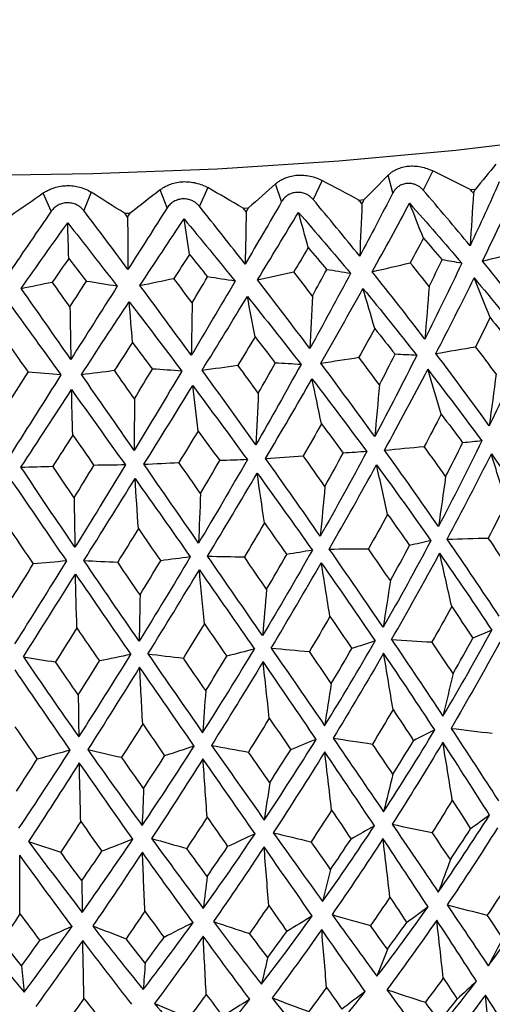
# Model space of a CAD drawing. Header units: millimetres. Extents: x -184 to 64, y -8 to 340.
# Tile 9 of 13: x -4 to 6, y 129 to 149. Entities that reach past the tile are written whole.
import ezdxf

# ---------------------------------------------------------------- set-up
doc = ezdxf.new("R2010")
doc.units = ezdxf.units.MM

msp = doc.modelspace()

# ---------------------------------------------------------------- linework, layer by layer
at = {"color": 7, "linetype": 'Continuous', "lineweight": 25}
for p, q in [((3.991, 145.856), (3.892, 146.226)), ((4.828, 146.315), (4.623, 145.916)), ((0.136, 145.967), (-0.04, 145.578)), ((1.673, 145.675), (1.549, 146.047)), ((2.521, 146.114), (2.329, 145.721)), ((5.606, 145.926), (5.713, 145.938)), ((-3.128, 145.474), (-3.297, 145.851)), ((-2.294, 145.873), (-2.451, 145.489)), ((-0.711, 145.547), (-0.859, 145.922)), ((0.869, 145.542), (0.985, 145.549)), ((3.282, 145.708), (3.394, 145.717)), ((-1.598, 145.432), (-1.48, 145.436))]:
    msp.add_line(p, q, dxfattribs=at)
at = {"color": 7, "linetype": 'Continuous', "lineweight": 25, "flags": 128}
msp.add_lwpolyline([(16.881, 149.555), (16.018, 149.062), (14.853, 148.587), (13.406, 148.138), (11.699, 147.723), (9.759, 147.348), (7.617, 147.019), (5.307, 146.741), (2.864, 146.519), (0.328, 146.355), (-2.262, 146.253), (-4.864, 146.214), (-7.438, 146.239), (-9.943, 146.327), (-12.339, 146.477), (-14.59, 146.687), (-16.658, 146.953), (-18.512, 147.271), (-20.123, 147.636), (-21.465, 148.043), (-22.516, 148.485), (-23.261, 148.954), (-23.613, 149.324)], dxfattribs=at)
at = {"color": 7, "linetype": 'Continuous', "lineweight": 25}
for points, knots in [([(3.892, 146.226), (3.91, 146.243), (3.945, 146.277), (4.009, 146.319), (4.09, 146.361), (4.191, 146.397), (4.314, 146.418), (4.443, 146.421), (4.575, 146.403), (4.706, 146.37), (4.788, 146.333), (4.828, 146.315)], [0, 0, 0, 0, 0.081752, 0.164931, 0.250654, 0.376507, 0.500448, 0.624254, 0.749972, 0.877224, 1, 1, 1, 1]), ([(1.549, 146.047), (1.569, 146.063), (1.609, 146.096), (1.678, 146.137), (1.766, 146.177), (1.874, 146.211), (2.003, 146.23), (2.135, 146.229), (2.269, 146.209), (2.401, 146.172), (2.482, 146.134), (2.521, 146.114)], [0, 0, 0, 0, 0.081752, 0.164931, 0.250654, 0.376507, 0.500448, 0.624254, 0.749972, 0.877224, 1, 1, 1, 1]), ([(-3.297, 145.851), (-3.274, 145.866), (-3.227, 145.897), (-3.148, 145.935), (-3.051, 145.971), (-2.934, 146), (-2.799, 146.012), (-2.664, 146.006), (-2.532, 145.979), (-2.405, 145.937), (-2.331, 145.894), (-2.294, 145.873)], [0, 0, 0, 0, 0.081752, 0.164931, 0.250654, 0.376507, 0.500448, 0.624254, 0.749972, 0.877224, 1, 1, 1, 1]), ([(-0.859, 145.922), (-0.837, 145.937), (-0.793, 145.969), (-0.718, 146.009), (-0.625, 146.047), (-0.512, 146.078), (-0.379, 146.094), (-0.245, 146.09), (-0.111, 146.066), (0.019, 146.027), (0.098, 145.987), (0.136, 145.967)], [0, 0, 0, 0, 0.081752, 0.164931, 0.250654, 0.376507, 0.500448, 0.624254, 0.749972, 0.877224, 1, 1, 1, 1]), ([(4.623, 145.916), (4.608, 145.932), (4.578, 145.963), (4.526, 146.001), (4.459, 146.034), (4.378, 146.056), (4.285, 146.059), (4.194, 146.039), (4.112, 145.997), (4.04, 145.937), (4.007, 145.883), (3.991, 145.856)], [0, 0, 0, 0, 0.0831956, 0.1658512, 0.2502114, 0.3747786, 0.4998885, 0.625105, 0.7498817, 0.8755772, 1, 1, 1, 1]), ([(-0.04, 145.578), (-0.054, 145.594), (-0.083, 145.627), (-0.136, 145.666), (-0.203, 145.703), (-0.287, 145.729), (-0.385, 145.736), (-0.482, 145.72), (-0.573, 145.682), (-0.653, 145.626), (-0.692, 145.573), (-0.711, 145.547)], [0, 0, 0, 0, 0.083196, 0.165851, 0.250211, 0.374779, 0.499889, 0.625105, 0.749882, 0.875577, 1, 1, 1, 1]), ([(2.329, 145.721), (2.314, 145.737), (2.285, 145.769), (2.232, 145.807), (2.165, 145.842), (2.081, 145.867), (1.985, 145.871), (1.89, 145.854), (1.804, 145.813), (1.727, 145.755), (1.691, 145.702), (1.673, 145.675)], [0, 0, 0, 0, 0.083196, 0.165851, 0.250211, 0.374779, 0.499889, 0.625105, 0.749882, 0.875577, 1, 1, 1, 1]), ([(-2.451, 145.489), (-2.465, 145.505), (-2.492, 145.539), (-2.544, 145.58), (-2.611, 145.617), (-2.694, 145.646), (-2.793, 145.655), (-2.891, 145.642), (-2.984, 145.605), (-3.067, 145.551), (-3.108, 145.499), (-3.128, 145.474)], [0, 0, 0, 0, 0.0831956, 0.1658512, 0.2502114, 0.3747786, 0.4998885, 0.625105, 0.7498817, 0.8755772, 1, 1, 1, 1]), ([(-23.463, 130.208), (-23.487, 130.158), (-23.623, 129.874), (-23.678, 129.209), (-23.527, 128.359), (-23.13, 127.625), (-22.593, 127.032), (-21.885, 126.507), (-20.915, 126.007), (-19.627, 125.539), (-18.045, 125.125), (-16.289, 124.782), (-14.385, 124.502), (-12.34, 124.279), (-10.174, 124.113), (-7.909, 124.003), (-5.576, 123.95), (-3.203, 123.955), (-0.824, 124.015), (1.529, 124.132), (3.825, 124.303), (6.033, 124.527), (8.124, 124.801), (10.072, 125.123), (11.856, 125.492), (13.462, 125.909), (14.885, 126.383), (16.082, 126.916), (16.992, 127.492), (17.662, 128.132), (18.12, 128.835), (18.375, 129.675), (18.353, 130.582), (18.127, 131.097), (18.019, 131.344)], [0, 0, 0, 0, 0.004492, 0.025495, 0.047657, 0.069106, 0.091759, 0.118214, 0.15172, 0.192497, 0.232062, 0.269782, 0.306555, 0.342819, 0.37879, 0.414585, 0.450274, 0.485904, 0.521511, 0.557123, 0.592763, 0.628465, 0.664272, 0.700247, 0.736489, 0.773167, 0.810597, 0.84943, 0.885786, 0.911863, 0.934588, 0.955854, 0.978899, 1, 1, 1, 1])]:
    msp.add_open_spline(points, degree=3, knots=knots, dxfattribs=at)
for points in [[(6.138, 146.456), (5.998, 146.284), (5.857, 146.111), (5.713, 145.938)], [(3.892, 146.226), (3.728, 146.057), (3.562, 145.887), (3.394, 145.717)], [(5.606, 145.926), (5.346, 146.056), (5.087, 146.186), (4.828, 146.315)], [(0.869, 145.542), (0.624, 145.684), (0.38, 145.825), (0.136, 145.967)], [(1.549, 146.047), (1.363, 145.882), (1.175, 145.715), (0.985, 145.549)], [(3.282, 145.708), (3.028, 145.844), (2.775, 145.979), (2.521, 146.114)], [(6.21, 146.088), (6.012, 145.646), (5.809, 145.202), (5.6, 144.755)], [(5.672, 145.849), (5.685, 145.879), (5.699, 145.908), (5.713, 145.938)], [(-3.297, 145.851), (-3.52, 145.694), (-3.743, 145.537), (-3.968, 145.38)], [(-1.598, 145.432), (-1.831, 145.579), (-2.063, 145.726), (-2.294, 145.873)], [(-0.859, 145.922), (-1.064, 145.76), (-1.272, 145.598), (-1.48, 145.436)], [(3.991, 145.856), (3.765, 145.419), (3.535, 144.98), (3.301, 144.538)], [(5.6, 144.755), (5.28, 145.145), (4.954, 145.532), (4.623, 145.916)], [(5.672, 145.849), (5.649, 145.483), (5.626, 145.118), (5.6, 144.755)], [(5.672, 145.849), (5.65, 145.875), (5.628, 145.9), (5.606, 145.926)], [(5.86, 144.437), (6.097, 144.921), (6.327, 145.402), (6.551, 145.88)], [(-0.711, 145.547), (-0.983, 145.121), (-1.255, 144.693), (-1.529, 144.262)], [(0.914, 144.373), (0.599, 144.776), (0.281, 145.178), (-0.04, 145.578)], [(0.934, 145.462), (0.912, 145.489), (0.891, 145.516), (0.869, 145.542)], [(1.673, 145.675), (1.422, 145.243), (1.169, 144.809), (0.914, 144.373)], [(0.934, 145.462), (0.951, 145.491), (0.968, 145.52), (0.985, 145.549)], [(3.301, 144.538), (2.982, 144.934), (2.658, 145.329), (2.329, 145.721)], [(3.348, 145.629), (3.326, 145.655), (3.304, 145.682), (3.282, 145.708)], [(3.348, 145.629), (3.333, 145.264), (3.318, 144.9), (3.301, 144.538)], [(3.348, 145.629), (3.363, 145.659), (3.379, 145.688), (3.394, 145.717)], [(3.561, 144.214), (3.826, 144.692), (4.085, 145.168), (4.34, 145.641)], [(4.34, 145.641), (4.71, 145.227), (5.073, 144.81), (5.428, 144.391)], [(4.629, 144.913), (4.533, 145.157), (4.437, 145.4), (4.34, 145.641)], [(-3.128, 145.474), (-3.417, 145.054), (-3.705, 144.632), (-3.993, 144.208)], [(-1.529, 144.262), (-1.835, 144.673), (-2.142, 145.082), (-2.451, 145.489)], [(-1.536, 145.351), (-1.556, 145.378), (-1.577, 145.405), (-1.598, 145.432)], [(-1.536, 145.351), (-1.517, 145.379), (-1.499, 145.408), (-1.48, 145.436)], [(-1.536, 145.351), (-1.533, 144.986), (-1.531, 144.623), (-1.529, 144.262)], [(-1.279, 143.927), (-0.972, 144.392), (-0.666, 144.855), (-0.36, 145.316)], [(-0.36, 145.316), (-0.002, 144.885), (0.353, 144.452), (0.705, 144.017)], [(-0.248, 144.576), (-0.285, 144.824), (-0.323, 145.071), (-0.36, 145.316)], [(0.934, 145.462), (0.928, 145.098), (0.921, 144.734), (0.914, 144.373)], [(1.17, 144.043), (1.458, 144.515), (1.743, 144.985), (2.025, 145.452)], [(2.025, 145.452), (2.392, 145.03), (2.754, 144.605), (3.11, 144.177)], [(2.228, 144.717), (2.161, 144.963), (2.093, 145.208), (2.025, 145.452)], [(-3.754, 143.867), (-3.432, 144.325), (-3.108, 144.781), (-2.784, 145.234)], [(-2.784, 145.234), (-2.438, 144.795), (-2.095, 144.354), (-1.752, 143.911)], [(-2.762, 144.491), (-2.769, 144.74), (-2.776, 144.988), (-2.784, 145.234)], [(4.629, 144.913), (4.538, 144.742), (4.447, 144.571), (4.355, 144.399)], [(4.629, 144.913), (4.759, 144.763), (4.888, 144.612), (5.017, 144.461)], [(2.228, 144.717), (2.128, 144.548), (2.027, 144.379), (1.926, 144.209)], [(2.228, 144.717), (2.357, 144.564), (2.485, 144.41), (2.613, 144.257)], [(-2.762, 144.491), (-2.876, 144.327), (-2.991, 144.163), (-3.105, 143.998)], [(-2.762, 144.491), (-2.64, 144.332), (-2.518, 144.173), (-2.396, 144.013)], [(-0.248, 144.576), (-0.355, 144.409), (-0.464, 144.242), (-0.572, 144.075)], [(-0.248, 144.576), (-0.121, 144.42), (0.005, 144.263), (0.131, 144.107)], [(5.86, 144.437), (6.133, 144.506), (6.407, 144.574), (6.681, 144.641)], [(3.561, 144.214), (3.826, 144.276), (4.09, 144.338), (4.355, 144.399)], [(4.747, 143.906), (4.618, 144.07), (4.487, 144.235), (4.355, 144.399)], [(5.428, 144.391), (5.179, 143.865), (4.923, 143.337), (4.659, 142.808)], [(4.747, 143.906), (4.838, 144.091), (4.928, 144.276), (5.017, 144.461)], [(5.428, 144.391), (5.292, 144.415), (5.155, 144.438), (5.017, 144.461)], [(6.949, 143.056), (6.595, 143.518), (6.232, 143.979), (5.86, 144.437)], [(-0.192, 143.565), (-0.084, 143.745), (0.023, 143.926), (0.131, 144.107)], [(0.705, 144.017), (0.514, 144.047), (0.323, 144.077), (0.131, 144.107)], [(1.17, 144.043), (1.422, 144.099), (1.674, 144.154), (1.926, 144.209)], [(2.315, 143.708), (2.186, 143.875), (2.057, 144.042), (1.926, 144.209)], [(3.11, 144.177), (2.832, 143.657), (2.55, 143.136), (2.262, 142.613)], [(2.315, 143.708), (2.415, 143.891), (2.514, 144.074), (2.613, 144.257)], [(3.11, 144.177), (2.945, 144.204), (2.779, 144.231), (2.613, 144.257)], [(4.659, 142.808), (4.3, 143.278), (3.934, 143.747), (3.561, 144.214)], [(4.888, 142.508), (5.161, 143.035), (5.427, 143.561), (5.686, 144.085)], [(5.686, 144.085), (6.066, 143.63), (6.437, 143.173), (6.797, 142.715)], [(6.017, 143.257), (5.907, 143.535), (5.797, 143.81), (5.686, 144.085)], [(-3.754, 143.867), (-3.538, 143.911), (-3.322, 143.955), (-3.105, 143.998)], [(-2.739, 143.479), (-2.861, 143.652), (-2.983, 143.825), (-3.105, 143.998)], [(-2.739, 143.479), (-2.625, 143.657), (-2.51, 143.835), (-2.396, 144.013)], [(-1.752, 143.911), (-2.074, 143.404), (-2.396, 142.896), (-2.719, 142.387)], [(-1.752, 143.911), (-1.966, 143.946), (-2.181, 143.98), (-2.396, 144.013)], [(-1.279, 143.927), (-1.044, 143.977), (-0.808, 144.026), (-0.572, 144.075)], [(-0.209, 142.472), (-0.564, 142.958), (-0.92, 143.443), (-1.279, 143.927)], [(-0.192, 143.565), (-0.318, 143.735), (-0.445, 143.905), (-0.572, 144.075)], [(0.705, 144.017), (0.403, 143.503), (0.098, 142.988), (-0.209, 142.472)], [(2.262, 142.613), (1.903, 143.091), (1.539, 143.568), (1.17, 144.043)], [(4.747, 143.906), (4.719, 143.539), (4.69, 143.173), (4.659, 142.808)], [(-2.719, 142.387), (-3.064, 142.881), (-3.409, 143.375), (-3.754, 143.867)], [(0.017, 142.161), (0.334, 142.675), (0.648, 143.188), (0.96, 143.699)], [(0.96, 143.699), (1.338, 143.227), (1.711, 142.754), (2.078, 142.279)], [(1.119, 142.857), (1.066, 143.139), (1.013, 143.42), (0.96, 143.699)], [(2.315, 143.708), (2.298, 143.341), (2.281, 142.976), (2.262, 142.613)], [(2.491, 142.307), (2.788, 142.828), (3.08, 143.348), (3.368, 143.865)], [(3.368, 143.865), (3.75, 143.402), (4.124, 142.937), (4.49, 142.47)], [(3.614, 143.03), (3.533, 143.31), (3.451, 143.589), (3.368, 143.865)], [(-3.988, 143.532), (-3.633, 143.044), (-3.279, 142.554), (-2.925, 142.062)], [(-2.739, 143.479), (-2.732, 143.113), (-2.725, 142.749), (-2.719, 142.387)], [(-2.499, 142.072), (-2.167, 142.578), (-1.835, 143.083), (-1.503, 143.587)], [(-1.503, 143.587), (-1.134, 143.107), (-0.768, 142.625), (-0.406, 142.142)], [(-1.434, 142.741), (-1.457, 143.025), (-1.48, 143.307), (-1.503, 143.587)], [(-0.192, 143.565), (-0.197, 143.199), (-0.203, 142.834), (-0.209, 142.472)], [(6.017, 143.257), (5.918, 143.055), (5.818, 142.853), (5.717, 142.652)], [(6.017, 143.257), (6.159, 143.081), (6.3, 142.905), (6.439, 142.73)], [(1.119, 142.857), (1.001, 142.66), (0.882, 142.463), (0.764, 142.266)], [(1.119, 142.857), (1.261, 142.675), (1.402, 142.493), (1.542, 142.311)], [(3.614, 143.03), (3.505, 142.83), (3.395, 142.631), (3.285, 142.431)], [(3.614, 143.03), (3.757, 142.851), (3.899, 142.672), (4.04, 142.493)], [(-4.009, 142.685), (-3.875, 142.496), (-3.741, 142.308), (-3.608, 142.119)], [(-1.434, 142.741), (-1.559, 142.547), (-1.685, 142.353), (-1.81, 142.159)], [(-1.434, 142.741), (-1.295, 142.556), (-1.157, 142.371), (-1.019, 142.186)], [(4.888, 142.508), (5.164, 142.556), (5.44, 142.604), (5.717, 142.652)], [(6.141, 142.086), (6.001, 142.275), (5.86, 142.463), (5.717, 142.652)], [(6.797, 142.715), (6.542, 142.144), (6.276, 141.574), (6, 141.003)], [(4.49, 142.47), (4.206, 141.906), (3.914, 141.342), (3.615, 140.777)], [(3.712, 141.857), (3.822, 142.069), (3.931, 142.281), (4.04, 142.493)], [(4.49, 142.47), (4.34, 142.479), (4.19, 142.486), (4.04, 142.493)], [(6, 141.003), (5.638, 141.505), (5.267, 142.006), (4.888, 142.508)], [(0.017, 142.161), (0.265, 142.197), (0.514, 142.232), (0.764, 142.266)], [(1.188, 141.682), (1.047, 141.877), (0.906, 142.072), (0.764, 142.266)], [(2.078, 142.279), (1.769, 141.721), (1.455, 141.163), (1.137, 140.606)], [(1.188, 141.682), (1.307, 141.892), (1.425, 142.101), (1.542, 142.311)], [(2.078, 142.279), (1.9, 142.29), (1.721, 142.301), (1.542, 142.311)], [(2.491, 142.307), (2.755, 142.349), (3.02, 142.39), (3.285, 142.431)], [(3.615, 140.777), (3.246, 141.287), (2.872, 141.797), (2.491, 142.307)], [(3.712, 141.857), (3.57, 142.048), (3.428, 142.24), (3.285, 142.431)], [(-3.998, 141.508), (-3.868, 141.712), (-3.738, 141.915), (-3.608, 142.119)], [(-2.925, 142.062), (-3.269, 141.519), (-3.613, 140.977), (-3.956, 140.435)], [(-2.925, 142.062), (-3.152, 142.082), (-3.38, 142.101), (-3.608, 142.119)], [(-2.499, 142.072), (-2.27, 142.101), (-2.04, 142.13), (-1.81, 142.159)], [(-1.399, 140.491), (-1.764, 141.017), (-2.131, 141.544), (-2.499, 142.072)], [(-1.394, 141.565), (-1.532, 141.763), (-1.671, 141.961), (-1.81, 142.159)], [(-0.406, 142.142), (-0.734, 141.591), (-1.065, 141.041), (-1.399, 140.491)], [(-1.394, 141.565), (-1.269, 141.772), (-1.144, 141.979), (-1.019, 142.186)], [(-0.406, 142.142), (-0.61, 142.157), (-0.814, 142.172), (-1.019, 142.186)], [(1.137, 140.606), (0.767, 141.124), (0.394, 141.642), (0.017, 142.161)], [(3.818, 140.495), (4.124, 141.057), (4.424, 141.619), (4.717, 142.18)], [(4.717, 142.18), (5.103, 141.683), (5.48, 141.185), (5.847, 140.687)], [(5, 141.245), (4.907, 141.559), (4.812, 141.87), (4.717, 142.18)], [(6.141, 142.086), (6.096, 141.723), (6.049, 141.362), (6, 141.003)], [(-1.196, 140.2), (-0.856, 140.747), (-0.518, 141.294), (-0.18, 141.841)], [(-0.18, 141.841), (0.204, 141.327), (0.584, 140.812), (0.96, 140.297)], [(-0.067, 140.894), (-0.104, 141.212), (-0.142, 141.528), (-0.18, 141.841)], [(1.341, 140.319), (1.666, 140.874), (1.988, 141.428), (2.306, 141.983)], [(2.306, 141.983), (2.694, 141.477), (3.074, 140.971), (3.448, 140.465)], [(2.505, 141.041), (2.439, 141.357), (2.373, 141.671), (2.306, 141.983)], [(3.712, 141.857), (3.681, 141.495), (3.648, 141.135), (3.615, 140.777)], [(-3.758, 140.138), (-3.408, 140.678), (-3.057, 141.217), (-2.705, 141.756)], [(-2.705, 141.756), (-2.329, 141.233), (-1.955, 140.71), (-1.583, 140.187)], [(-2.679, 140.807), (-2.688, 141.125), (-2.696, 141.442), (-2.705, 141.756)], [(1.188, 141.682), (1.172, 141.321), (1.155, 140.962), (1.137, 140.606)], [(-1.394, 141.565), (-1.395, 141.205), (-1.397, 140.847), (-1.399, 140.491)], [(5, 141.245), (4.883, 141.02), (4.765, 140.795), (4.646, 140.571)], [(5, 141.245), (5.151, 141.045), (5.299, 140.846), (5.446, 140.647)], [(2.505, 141.041), (2.379, 140.819), (2.252, 140.597), (2.125, 140.376)], [(2.505, 141.041), (2.657, 140.838), (2.807, 140.636), (2.956, 140.433)], [(-2.679, 140.807), (-2.818, 140.591), (-2.956, 140.375), (-3.094, 140.159)], [(-2.679, 140.807), (-2.531, 140.597), (-2.384, 140.387), (-2.237, 140.178)], [(-0.067, 140.894), (-0.2, 140.675), (-0.333, 140.456), (-0.467, 140.238)], [(-0.067, 140.894), (0.084, 140.688), (0.234, 140.482), (0.383, 140.276)], [(5.847, 140.687), (5.555, 140.09), (5.253, 139.496), (4.941, 138.903)], [(5.092, 139.943), (5.212, 140.178), (5.33, 140.412), (5.446, 140.647)], [(5.847, 140.687), (5.714, 140.674), (5.58, 140.66), (5.446, 140.647)], [(3.448, 140.465), (3.132, 139.875), (2.81, 139.288), (2.48, 138.702)], [(2.577, 139.738), (2.704, 139.969), (2.831, 140.201), (2.956, 140.433)], [(3.448, 140.465), (3.285, 140.454), (3.121, 140.444), (2.956, 140.433)], [(3.818, 140.495), (4.094, 140.52), (4.37, 140.546), (4.646, 140.571)], [(4.941, 138.903), (4.575, 139.432), (4.2, 139.962), (3.818, 140.495)], [(5.092, 139.943), (4.945, 140.152), (4.796, 140.362), (4.646, 140.571)], [(5.123, 138.639), (5.439, 139.23), (5.747, 139.822), (6.045, 140.415)], [(6.045, 140.415), (6.424, 139.895), (6.791, 139.376), (7.146, 138.857)], [(6.354, 139.389), (6.252, 139.733), (6.149, 140.075), (6.045, 140.415)], [(-1.583, 140.187), (-1.932, 139.612), (-2.283, 139.04), (-2.634, 138.471)], [(-1.583, 140.187), (-1.801, 140.184), (-2.018, 140.181), (-2.237, 140.178)], [(-1.196, 140.2), (-0.953, 140.213), (-0.71, 140.225), (-0.467, 140.238)], [(-0.057, 138.557), (-0.435, 139.102), (-0.814, 139.65), (-1.196, 140.2)], [(-0.017, 139.59), (-0.166, 139.806), (-0.317, 140.022), (-0.467, 140.238)], [(0.96, 140.297), (0.625, 139.715), (0.286, 139.135), (-0.057, 138.557)], [(-0.017, 139.59), (0.117, 139.818), (0.251, 140.047), (0.383, 140.276)], [(0.96, 140.297), (0.768, 140.29), (0.576, 140.283), (0.383, 140.276)], [(1.341, 140.319), (1.602, 140.338), (1.864, 140.357), (2.125, 140.376)], [(2.48, 138.702), (2.105, 139.239), (1.726, 139.778), (1.341, 140.319)], [(2.577, 139.738), (2.427, 139.95), (2.277, 140.163), (2.125, 140.376)], [(2.667, 138.434), (3, 139.017), (3.329, 139.602), (3.651, 140.189)], [(3.651, 140.189), (4.038, 139.66), (4.415, 139.133), (4.784, 138.607)], [(3.882, 139.155), (3.806, 139.502), (3.729, 139.846), (3.651, 140.189)], [(-3.758, 140.138), (-3.537, 140.146), (-3.316, 140.153), (-3.094, 140.159)], [(-2.634, 138.471), (-3.009, 139.024), (-3.384, 139.58), (-3.758, 140.138)], [(-2.651, 139.501), (-2.799, 139.72), (-2.946, 139.94), (-3.094, 140.159)], [(-2.651, 139.501), (-2.513, 139.727), (-2.375, 139.952), (-2.237, 140.178)], [(0.131, 138.285), (0.478, 138.861), (0.823, 139.438), (1.164, 140.017)], [(1.164, 140.017), (1.553, 139.48), (1.937, 138.944), (2.314, 138.409)], [(1.315, 138.978), (1.265, 139.326), (1.214, 139.672), (1.164, 140.017)], [(-3.948, 139.845), (-3.568, 139.29), (-3.189, 138.737), (-2.81, 138.186)], [(-2.446, 138.194), (-2.091, 138.761), (-1.736, 139.331), (-1.381, 139.902)], [(-1.381, 139.902), (-0.994, 139.356), (-0.61, 138.811), (-0.229, 138.269)], [(-1.312, 138.859), (-1.335, 139.208), (-1.358, 139.556), (-1.381, 139.902)], [(5.092, 139.943), (5.043, 139.594), (4.993, 139.247), (4.941, 138.903)], [(-0.017, 139.59), (-0.03, 139.243), (-0.043, 138.899), (-0.057, 138.557)], [(2.577, 139.738), (2.545, 139.39), (2.513, 139.045), (2.48, 138.702)], [(-2.651, 139.501), (-2.645, 139.155), (-2.64, 138.812), (-2.634, 138.471)], [(6.354, 139.389), (6.231, 139.147), (6.107, 138.905), (5.981, 138.663)], [(3.882, 139.155), (3.751, 138.916), (3.618, 138.677), (3.484, 138.438)], [(3.882, 139.155), (4.036, 138.939), (4.189, 138.723), (4.34, 138.508)], [(1.315, 138.978), (1.176, 138.741), (1.037, 138.505), (0.897, 138.269)], [(1.315, 138.978), (1.471, 138.758), (1.626, 138.539), (1.78, 138.32)], [(-3.962, 138.8), (-3.808, 138.574), (-3.655, 138.347), (-3.502, 138.122)], [(-1.312, 138.859), (-1.456, 138.626), (-1.599, 138.393), (-1.743, 138.16)], [(-1.312, 138.859), (-1.157, 138.636), (-1.001, 138.413), (-0.847, 138.191)], [(4.784, 138.607), (4.462, 138.001), (4.13, 137.4), (3.789, 136.803)], [(4.784, 138.607), (4.636, 138.574), (4.489, 138.541), (4.34, 138.508)], [(5.123, 138.639), (5.409, 138.647), (5.695, 138.655), (5.981, 138.663)], [(6.209, 137.032), (5.857, 137.563), (5.495, 138.099), (5.123, 138.639)], [(6.423, 138.009), (6.277, 138.227), (6.13, 138.445), (5.981, 138.663)], [(2.314, 138.409), (1.974, 137.812), (1.628, 137.218), (1.275, 136.629)], [(2.314, 138.409), (2.136, 138.38), (1.958, 138.35), (1.78, 138.32)], [(2.667, 138.434), (2.939, 138.435), (3.211, 138.436), (3.484, 138.438)], [(3.789, 136.803), (3.422, 137.342), (3.047, 137.886), (2.667, 138.434)], [(3.94, 137.775), (3.789, 137.996), (3.637, 138.217), (3.484, 138.438)], [(3.94, 137.775), (4.075, 138.019), (4.208, 138.263), (4.34, 138.508)], [(3.964, 136.546), (4.306, 137.142), (4.64, 137.742), (4.966, 138.346)], [(4.966, 138.346), (5.339, 137.808), (5.702, 137.274), (6.053, 136.743)], [(5.218, 137.234), (5.135, 137.607), (5.051, 137.977), (4.966, 138.346)], [(-2.81, 138.186), (-3.17, 137.605), (-3.53, 137.028), (-3.89, 136.455)], [(-2.81, 138.186), (-3.04, 138.165), (-3.271, 138.143), (-3.502, 138.122)], [(-1.296, 136.513), (-1.679, 137.069), (-2.062, 137.629), (-2.446, 138.194)], [(-2.446, 138.194), (-2.212, 138.183), (-1.978, 138.172), (-1.743, 138.16)], [(-1.277, 137.477), (-1.433, 137.705), (-1.588, 137.932), (-1.743, 138.16)], [(-0.229, 138.269), (-0.582, 137.679), (-0.937, 137.094), (-1.296, 136.513)], [(-1.277, 137.477), (-1.133, 137.715), (-0.989, 137.952), (-0.847, 138.191)], [(-0.229, 138.269), (-0.435, 138.243), (-0.64, 138.217), (-0.847, 138.191)], [(1.275, 136.629), (0.898, 137.177), (0.516, 137.729), (0.131, 138.285)], [(0.131, 138.285), (0.386, 138.28), (0.642, 138.275), (0.897, 138.269)], [(1.361, 137.596), (1.207, 137.821), (1.052, 138.045), (0.897, 138.269)], [(1.361, 137.596), (1.502, 137.837), (1.641, 138.079), (1.78, 138.32)], [(1.456, 136.368), (1.809, 136.957), (2.157, 137.549), (2.5, 138.144)], [(2.5, 138.144), (2.883, 137.599), (3.258, 137.057), (3.625, 136.518)], [(2.68, 137.027), (2.621, 137.401), (2.561, 137.774), (2.5, 138.144)], [(-3.939, 137.418), (-3.793, 137.652), (-3.647, 137.887), (-3.502, 138.122)], [(-1.113, 136.248), (-0.754, 136.828), (-0.397, 137.412), (-0.041, 137.999)], [(-0.041, 137.999), (0.347, 137.445), (0.729, 136.895), (1.107, 136.348)], [(0.063, 136.878), (0.029, 137.254), (-0.006, 137.627), (-0.041, 137.999)], [(-3.707, 136.186), (-3.347, 136.758), (-2.985, 137.333), (-2.622, 137.913)], [(-2.622, 137.913), (-2.236, 137.35), (-1.851, 136.791), (-1.468, 136.236)], [(-2.594, 136.788), (-2.603, 137.165), (-2.613, 137.54), (-2.622, 137.913)], [(3.94, 137.775), (3.891, 137.448), (3.841, 137.124), (3.789, 136.803)], [(1.361, 137.596), (1.333, 137.271), (1.305, 136.949), (1.275, 136.629)], [(-1.277, 137.477), (-1.283, 137.152), (-1.29, 136.831), (-1.296, 136.513)], [(5.218, 137.234), (5.082, 136.988), (4.946, 136.742), (4.807, 136.496)], [(5.218, 137.234), (5.366, 137.015), (5.513, 136.795), (5.659, 136.576)], [(2.68, 137.027), (2.538, 136.784), (2.396, 136.541), (2.253, 136.298)], [(2.68, 137.027), (2.833, 136.804), (2.985, 136.582), (3.137, 136.359)], [(-2.594, 136.788), (-2.741, 136.552), (-2.888, 136.316), (-3.036, 136.08)], [(-2.594, 136.788), (-2.437, 136.559), (-2.28, 136.329), (-2.123, 136.1)], [(0.063, 136.878), (-0.082, 136.638), (-0.228, 136.398), (-0.374, 136.159)], [(0.063, 136.878), (0.22, 136.651), (0.375, 136.425), (0.531, 136.2)], [(5.035, 134.951), (5.386, 135.542), (5.725, 136.14), (6.053, 136.743)], [(6.053, 136.743), (5.922, 136.687), (5.791, 136.632), (5.659, 136.576)], [(2.57, 134.75), (2.93, 135.333), (3.282, 135.922), (3.625, 136.518)], [(3.625, 136.518), (3.463, 136.465), (3.3, 136.412), (3.137, 136.359)], [(3.964, 136.546), (4.329, 136.008), (4.686, 135.476), (5.035, 134.951)], [(3.964, 136.546), (4.245, 136.529), (4.526, 136.512), (4.807, 136.496)], [(5.246, 135.839), (5.101, 136.056), (4.955, 136.275), (4.807, 136.496)], [(6.22, 136.49), (5.891, 135.887), (5.552, 135.289), (5.204, 134.696)], [(5.246, 135.839), (5.385, 136.083), (5.523, 136.329), (5.659, 136.576)], [(0.028, 134.605), (0.393, 135.179), (0.752, 135.761), (1.107, 136.348)], [(1.107, 136.348), (0.915, 136.299), (0.723, 136.249), (0.531, 136.2)], [(1.456, 136.368), (1.832, 135.822), (2.203, 135.283), (2.57, 134.75)], [(1.456, 136.368), (1.721, 136.344), (1.987, 136.321), (2.253, 136.298)], [(2.708, 135.632), (2.557, 135.852), (2.406, 136.075), (2.253, 136.298)], [(2.708, 135.632), (2.852, 135.873), (2.995, 136.115), (3.137, 136.359)], [(-3.707, 136.186), (-3.324, 135.623), (-2.939, 135.067), (-2.553, 134.518)], [(-3.707, 136.186), (-3.484, 136.151), (-3.26, 136.115), (-3.036, 136.08)], [(-2.565, 135.393), (-2.722, 135.621), (-2.879, 135.849), (-3.036, 136.08)], [(-2.565, 135.393), (-2.418, 135.627), (-2.271, 135.863), (-2.123, 136.1)], [(-2.553, 134.518), (-2.189, 135.084), (-1.828, 135.656), (-1.468, 136.236)], [(-1.468, 136.236), (-1.686, 136.19), (-1.904, 136.145), (-2.123, 136.1)], [(-1.113, 136.248), (-0.731, 135.693), (-0.35, 135.146), (0.028, 134.605)], [(-1.113, 136.248), (-0.867, 136.218), (-0.621, 136.188), (-0.374, 136.159)], [(0.092, 135.482), (-0.063, 135.706), (-0.218, 135.932), (-0.374, 136.159)], [(0.092, 135.482), (0.239, 135.72), (0.385, 135.959), (0.531, 136.2)], [(1.287, 136.087), (0.932, 135.5), (0.574, 134.918), (0.212, 134.342)], [(2.394, 134.467), (2.031, 135.002), (1.662, 135.541), (1.287, 136.087)], [(1.416, 134.907), (1.374, 135.302), (1.33, 135.695), (1.287, 136.087)], [(3.8, 136.261), (3.456, 135.666), (3.105, 135.076), (2.747, 134.491)], [(4.864, 134.664), (4.519, 135.191), (4.164, 135.723), (3.8, 136.261)], [(3.995, 135.086), (3.931, 135.479), (3.866, 135.87), (3.8, 136.261)], [(-2.73, 134.244), (-3.113, 134.794), (-3.496, 135.351), (-3.879, 135.913)], [(-1.285, 135.971), (-1.645, 135.392), (-2.005, 134.819), (-2.366, 134.252)], [(-0.149, 134.326), (-0.524, 134.869), (-0.903, 135.417), (-1.285, 135.971)], [(-1.222, 134.788), (-1.243, 135.184), (-1.264, 135.578), (-1.285, 135.971)], [(5.246, 135.839), (5.177, 135.54), (5.107, 135.244), (5.035, 134.951)], [(0.092, 135.482), (0.071, 135.187), (0.05, 134.894), (0.028, 134.605)], [(2.708, 135.632), (2.663, 135.334), (2.617, 135.04), (2.57, 134.75)], [(-2.565, 135.393), (-2.561, 135.098), (-2.557, 134.806), (-2.553, 134.518)], [(3.995, 135.086), (3.853, 134.845), (3.711, 134.607), (3.567, 134.369)], [(3.995, 135.086), (4.139, 134.869), (4.282, 134.653), (4.423, 134.439)], [(1.416, 134.907), (1.271, 134.67), (1.126, 134.435), (0.98, 134.201)], [(1.416, 134.907), (1.566, 134.687), (1.715, 134.469), (1.863, 134.251)], [(-3.884, 134.729), (-3.728, 134.502), (-3.573, 134.277), (-3.419, 134.053)], [(-1.222, 134.788), (-1.368, 134.554), (-1.514, 134.322), (-1.66, 134.092)], [(-1.222, 134.788), (-1.069, 134.564), (-0.916, 134.343), (-0.764, 134.122)], [(3.798, 132.957), (4.163, 133.519), (4.518, 134.088), (4.864, 134.664)], [(4.864, 134.664), (4.718, 134.589), (4.571, 134.514), (4.423, 134.439)], [(5.204, 134.696), (5.542, 134.185), (5.872, 133.68), (6.193, 133.184)], [(5.204, 134.696), (5.49, 134.662), (5.777, 134.628), (6.064, 134.594)], [(1.311, 132.785), (1.679, 133.338), (2.04, 133.899), (2.394, 134.467)], [(2.394, 134.467), (2.218, 134.395), (2.04, 134.323), (1.863, 134.251)], [(2.747, 134.491), (3.103, 133.972), (3.454, 133.461), (3.798, 132.957)], [(2.747, 134.491), (3.02, 134.45), (3.293, 134.41), (3.567, 134.369)], [(3.993, 133.741), (4.138, 133.972), (4.281, 134.205), (4.423, 134.439)], [(-3.8, 132.613), (-3.443, 133.149), (-3.086, 133.692), (-2.73, 134.244)], [(-2.73, 134.244), (-2.959, 134.18), (-3.189, 134.116), (-3.419, 134.053)], [(-2.366, 134.252), (-1.988, 133.716), (-1.611, 133.189), (-1.234, 132.67)], [(-2.366, 134.252), (-2.131, 134.198), (-1.896, 134.145), (-1.66, 134.092)], [(-1.234, 132.67), (-0.868, 133.214), (-0.507, 133.766), (-0.149, 134.326)], [(-0.149, 134.326), (-0.353, 134.258), (-0.558, 134.19), (-0.764, 134.122)], [(0.212, 134.342), (0.581, 133.816), (0.948, 133.296), (1.311, 132.785)], [(0.212, 134.342), (0.468, 134.295), (0.724, 134.248), (0.98, 134.201)], [(1.425, 133.563), (1.572, 133.791), (1.718, 134.021), (1.863, 134.251)], [(3.993, 133.741), (3.852, 133.949), (3.71, 134.158), (3.567, 134.369)], [(5.033, 134.407), (4.689, 133.83), (4.337, 133.259), (3.977, 132.696)], [(6.006, 132.887), (5.691, 133.387), (5.367, 133.894), (5.033, 134.407)], [(5.23, 133.198), (5.166, 133.602), (5.1, 134.005), (5.033, 134.407)], [(-3.851, 133.386), (-3.707, 133.607), (-3.563, 133.829), (-3.419, 134.053)], [(-1.202, 133.444), (-1.354, 133.659), (-1.507, 133.875), (-1.66, 134.092)], [(-1.202, 133.444), (-1.055, 133.669), (-0.909, 133.895), (-0.764, 134.122)], [(0.034, 134.061), (-0.32, 133.5), (-0.677, 132.947), (-1.037, 132.4)], [(1.119, 132.498), (0.762, 133.012), (0.4, 133.533), (0.034, 134.061)], [(0.121, 132.845), (0.093, 133.251), (0.064, 133.657), (0.034, 134.061)], [(1.425, 133.563), (1.278, 133.774), (1.129, 133.987), (0.98, 134.201)], [(2.571, 134.206), (2.22, 133.637), (1.863, 133.075), (1.5, 132.52)], [(3.607, 132.665), (3.269, 133.172), (2.924, 133.685), (2.571, 134.206)], [(2.714, 132.993), (2.668, 133.398), (2.62, 133.802), (2.571, 134.206)], [(-2.542, 133.974), (-2.895, 133.422), (-3.247, 132.877), (-3.599, 132.339)], [(-1.424, 132.387), (-1.796, 132.909), (-2.168, 133.438), (-2.542, 133.974)], [(-2.513, 132.756), (-2.523, 133.163), (-2.533, 133.569), (-2.542, 133.974)], [(3.993, 133.741), (3.929, 133.476), (3.864, 133.215), (3.798, 132.957)], [(-1.202, 133.444), (-1.212, 133.183), (-1.223, 132.925), (-1.234, 132.67)], [(1.425, 133.563), (1.388, 133.301), (1.35, 133.042), (1.311, 132.785)], [(5.23, 133.198), (5.091, 132.973), (4.952, 132.749), (4.811, 132.526)], [(5.23, 133.198), (5.358, 132.998), (5.485, 132.799), (5.611, 132.602)], [(0.121, 132.845), (-0.02, 132.626), (-0.161, 132.409), (-0.303, 132.193)], [(0.121, 132.845), (0.264, 132.639), (0.406, 132.435), (0.547, 132.231)], [(2.714, 132.993), (2.573, 132.771), (2.432, 132.55), (2.289, 132.331)], [(2.714, 132.993), (2.851, 132.79), (2.986, 132.588), (3.12, 132.388)], [(4.939, 131.283), (5.305, 131.81), (5.66, 132.344), (6.006, 132.887)], [(6.006, 132.887), (5.875, 132.792), (5.743, 132.697), (5.611, 132.602)], [(-2.513, 132.756), (-2.652, 132.541), (-2.791, 132.327), (-2.93, 132.114)], [(-2.513, 132.756), (-2.366, 132.547), (-2.219, 132.34), (-2.073, 132.133)], [(2.528, 131.086), (2.895, 131.604), (3.255, 132.131), (3.607, 132.665)], [(3.607, 132.665), (3.445, 132.573), (3.283, 132.48), (3.12, 132.388)], [(3.977, 132.696), (4.305, 132.216), (4.625, 131.745), (4.939, 131.283)], [(3.977, 132.696), (4.255, 132.639), (4.532, 132.582), (4.811, 132.526)], [(6.171, 132.623), (5.831, 132.079), (5.481, 131.542), (5.122, 131.014)], [(5.19, 131.96), (5.332, 132.173), (5.472, 132.387), (5.611, 132.602)], [(-2.483, 130.86), (-2.128, 131.36), (-1.775, 131.869), (-1.424, 132.387)], [(-1.424, 132.387), (-1.64, 132.302), (-1.856, 132.218), (-2.073, 132.133)], [(-1.037, 132.4), (-0.676, 131.906), (-0.316, 131.421), (0.042, 130.944)], [(-1.037, 132.4), (-0.793, 132.331), (-0.548, 132.262), (-0.303, 132.193)], [(0.042, 130.944), (0.406, 131.454), (0.765, 131.971), (1.119, 132.498)], [(1.119, 132.498), (0.929, 132.409), (0.738, 132.32), (0.547, 132.231)], [(1.5, 132.52), (1.847, 132.033), (2.189, 131.555), (2.528, 131.086)], [(1.5, 132.52), (1.763, 132.456), (2.026, 132.393), (2.289, 132.331)], [(2.695, 131.757), (2.838, 131.966), (2.98, 132.177), (3.12, 132.388)], [(3.786, 132.398), (3.439, 131.861), (3.085, 131.333), (2.725, 130.813)], [(4.725, 130.976), (4.419, 131.442), (4.106, 131.916), (3.786, 132.398)], [(3.93, 131.176), (3.883, 131.584), (3.835, 131.991), (3.786, 132.398)], [(5.19, 131.96), (5.064, 132.148), (4.938, 132.336), (4.811, 132.526)], [(-3.599, 132.339), (-3.228, 131.837), (-2.856, 131.344), (-2.483, 130.86)], [(-3.599, 132.339), (-3.376, 132.264), (-3.153, 132.189), (-2.93, 132.114)], [(0.123, 131.61), (-0.019, 131.803), (-0.161, 131.997), (-0.303, 132.193)], [(0.123, 131.61), (0.265, 131.816), (0.407, 132.023), (0.547, 132.231)], [(1.308, 132.226), (0.959, 131.698), (0.607, 131.178), (0.252, 130.667)], [(2.312, 130.785), (1.982, 131.257), (1.648, 131.738), (1.308, 132.226)], [(1.406, 131.002), (1.374, 131.411), (1.341, 131.819), (1.308, 132.226)], [(2.695, 131.757), (2.56, 131.947), (2.425, 132.138), (2.289, 132.331)], [(-2.691, 130.568), (-3.056, 131.055), (-3.42, 131.551), (-3.785, 132.055)], [(-3.78, 130.827), (-3.782, 131.237), (-3.783, 131.646), (-3.785, 132.055)], [(-2.49, 131.522), (-2.637, 131.718), (-2.784, 131.916), (-2.93, 132.114)], [(-2.49, 131.522), (-2.35, 131.725), (-2.211, 131.928), (-2.073, 132.133)], [(-1.228, 132.112), (-1.572, 131.592), (-1.918, 131.08), (-2.264, 130.577)], [(-0.171, 130.648), (-0.521, 131.127), (-0.873, 131.615), (-1.228, 132.112)], [(-1.176, 130.885), (-1.193, 131.294), (-1.21, 131.703), (-1.228, 132.112)], [(5.19, 131.96), (5.107, 131.732), (5.024, 131.506), (4.939, 131.283)], [(0.123, 131.61), (0.096, 131.385), (0.069, 131.163), (0.042, 130.944)], [(2.695, 131.757), (2.64, 131.53), (2.584, 131.307), (2.528, 131.086)], [(-2.49, 131.522), (-2.487, 131.298), (-2.485, 131.078), (-2.483, 130.86)], [(6.359, 131.406), (6.227, 131.205), (6.094, 131.004), (5.959, 130.805)], [(3.93, 131.176), (3.796, 130.978), (3.662, 130.781), (3.526, 130.584)], [(3.93, 131.176), (4.048, 130.999), (4.165, 130.822), (4.281, 130.646)], [(5.979, 129.747), (6.34, 130.23), (6.691, 130.721), (7.032, 131.22)], [(1.406, 131.002), (1.273, 130.807), (1.14, 130.613), (1.005, 130.419)], [(1.406, 131.002), (1.533, 130.821), (1.658, 130.642), (1.784, 130.464)], [(3.66, 129.528), (4.023, 130.002), (4.378, 130.485), (4.725, 130.976)], [(4.725, 130.976), (4.577, 130.866), (4.43, 130.756), (4.281, 130.646)], [(5.122, 131.014), (5.415, 130.583), (5.7, 130.161), (5.979, 129.747)], [(5.122, 131.014), (5.401, 130.944), (5.68, 130.874), (5.959, 130.805)], [(-3.78, 130.827), (-3.906, 130.639), (-4.032, 130.451), (-4.158, 130.264)], [(-3.78, 130.827), (-3.642, 130.641), (-3.504, 130.456), (-3.366, 130.272)], [(-1.176, 130.885), (-1.306, 130.693), (-1.437, 130.502), (-1.568, 130.312)], [(-1.176, 130.885), (-1.043, 130.702), (-0.91, 130.52), (-0.777, 130.339)], [(1.253, 129.362), (1.611, 129.827), (1.965, 130.301), (2.312, 130.785)], [(2.312, 130.785), (2.137, 130.677), (1.961, 130.57), (1.784, 130.464)], [(2.725, 130.813), (3.042, 130.376), (3.354, 129.947), (3.66, 129.528)], [(2.725, 130.813), (2.992, 130.736), (3.259, 130.66), (3.526, 130.584)], [(6.281, 130.318), (6.174, 130.479), (6.067, 130.642), (5.959, 130.805)], [(-4.787, 130.546), (-4.426, 130.086), (-4.062, 129.636), (-3.695, 129.195)], [(-3.695, 129.195), (-3.36, 129.644), (-3.025, 130.101), (-2.691, 130.568)], [(-2.691, 130.568), (-2.915, 130.469), (-3.14, 130.37), (-3.366, 130.272)], [(-2.264, 130.577), (-1.913, 130.126), (-1.562, 129.683), (-1.211, 129.25)], [(-2.264, 130.577), (-2.033, 130.488), (-1.801, 130.4), (-1.568, 130.312)], [(-1.211, 129.25), (-0.861, 129.707), (-0.514, 130.173), (-0.171, 130.648)], [(-0.171, 130.648), (-0.373, 130.544), (-0.575, 130.441), (-0.777, 130.339)], [(0.252, 130.667), (0.588, 130.223), (0.921, 129.788), (1.253, 129.362)], [(0.252, 130.667), (0.502, 130.584), (0.754, 130.501), (1.005, 130.419)], [(3.878, 130.091), (3.761, 130.254), (3.644, 130.419), (3.526, 130.584)], [(4.906, 130.699), (4.567, 130.206), (4.22, 129.722), (3.867, 129.247)], [(3.878, 130.091), (4.014, 130.275), (4.148, 130.46), (4.281, 130.646)], [(5.734, 129.424), (5.466, 129.84), (5.19, 130.265), (4.906, 130.699)], [(5.041, 129.493), (4.998, 129.895), (4.953, 130.297), (4.906, 130.699)], [(-1.17, 129.803), (-1.039, 129.98), (-0.908, 130.159), (-0.777, 130.339)], [(0.038, 130.362), (-0.297, 129.886), (-0.634, 129.418), (-0.974, 128.96)], [(1.01, 129.049), (0.689, 129.478), (0.365, 129.916), (0.038, 130.362)], [(0.102, 129.151), (0.081, 129.555), (0.06, 129.959), (0.038, 130.362)], [(1.383, 129.918), (1.257, 130.084), (1.131, 130.251), (1.005, 130.419)], [(1.383, 129.918), (1.517, 130.099), (1.651, 130.281), (1.784, 130.464)], [(2.509, 130.503), (2.169, 130.019), (1.825, 129.543), (1.476, 129.076)], [(3.415, 129.21), (3.118, 129.632), (2.816, 130.063), (2.509, 130.503)], [(2.609, 129.294), (2.577, 129.697), (2.543, 130.1), (2.509, 130.503)], [(-3.745, 129.746), (-3.883, 129.918), (-4.021, 130.09), (-4.158, 130.264)], [(-3.745, 129.746), (-3.619, 129.92), (-3.492, 130.096), (-3.366, 130.272)], [(-2.472, 130.277), (-2.797, 129.809), (-3.123, 129.35), (-3.448, 128.9)], [(-1.447, 128.944), (-1.788, 129.379), (-2.13, 129.824), (-2.472, 130.277)], [(-2.445, 129.066), (-2.454, 129.47), (-2.463, 129.874), (-2.472, 130.277)], [(-1.17, 129.803), (-1.303, 129.972), (-1.436, 130.141), (-1.568, 130.312)], [(6.281, 130.318), (6.181, 130.125), (6.08, 129.935), (5.979, 129.747)], [(1.383, 129.918), (1.34, 129.73), (1.297, 129.545), (1.253, 129.362)], [(3.878, 130.091), (3.806, 129.901), (3.734, 129.713), (3.66, 129.528)], [(-3.745, 129.746), (-3.729, 129.56), (-3.712, 129.376), (-3.695, 129.195)], [(-1.17, 129.803), (-1.184, 129.616), (-1.197, 129.432), (-1.211, 129.25)], [(5.041, 129.493), (4.919, 129.323), (4.795, 129.155), (4.67, 128.987)], [(4.697, 128.122), (5.05, 128.547), (5.396, 128.981), (5.734, 129.424)], [(5.041, 129.493), (5.139, 129.344), (5.235, 129.197), (5.331, 129.05)], [(5.734, 129.424), (5.6, 129.298), (5.466, 129.174), (5.331, 129.05)], [(0.102, 129.151), (-0.017, 128.988), (-0.137, 128.825), (-0.258, 128.663)], [(0.102, 129.151), (0.217, 128.998), (0.331, 128.846), (0.445, 128.695)], [(2.609, 129.294), (2.487, 129.128), (2.364, 128.962), (2.241, 128.797)], [(2.383, 127.933), (2.733, 128.35), (3.077, 128.776), (3.415, 129.21)], [(2.609, 129.294), (2.716, 129.144), (2.822, 128.994), (2.928, 128.845)], [(3.415, 129.21), (3.253, 129.088), (3.091, 128.966), (2.928, 128.845)], [(3.867, 129.247), (4.148, 128.863), (4.425, 128.488), (4.697, 128.122)], [(3.867, 129.247), (4.134, 129.16), (4.402, 129.073), (4.67, 128.987)], [(5.919, 129.136), (5.615, 128.728), (5.305, 128.327), (4.989, 127.933)], [(6.577, 128.105), (6.363, 128.441), (6.144, 128.785), (5.919, 129.136)], [(6.037, 127.965), (5.999, 128.356), (5.96, 128.746), (5.919, 129.136)], [(-2.445, 129.066), (-2.56, 128.905), (-2.675, 128.745), (-2.791, 128.586)], [(-2.445, 129.066), (-2.324, 128.91), (-2.203, 128.756), (-2.082, 128.602)], [(-0.974, 128.96), (-0.649, 128.563), (-0.326, 128.175), (-0.003, 127.796)], [(-0.974, 128.96), (-0.736, 128.86), (-0.497, 128.761), (-0.258, 128.663)], [(-0.003, 127.796), (0.339, 128.205), (0.676, 128.623), (1.01, 129.049)], [(1.01, 129.049), (0.822, 128.931), (0.634, 128.812), (0.445, 128.695)], [(1.476, 129.076), (1.781, 128.686), (2.083, 128.305), (2.383, 127.933)], [(1.476, 129.076), (1.73, 128.982), (1.985, 128.89), (2.241, 128.797)], [(4.962, 128.582), (4.865, 128.716), (4.768, 128.851), (4.67, 128.987)], [(4.962, 128.582), (5.086, 128.737), (5.209, 128.893), (5.331, 129.05)]]:
    msp.add_open_spline(points, degree=3, dxfattribs=at)

doc.saveas('drawing.dxf')
